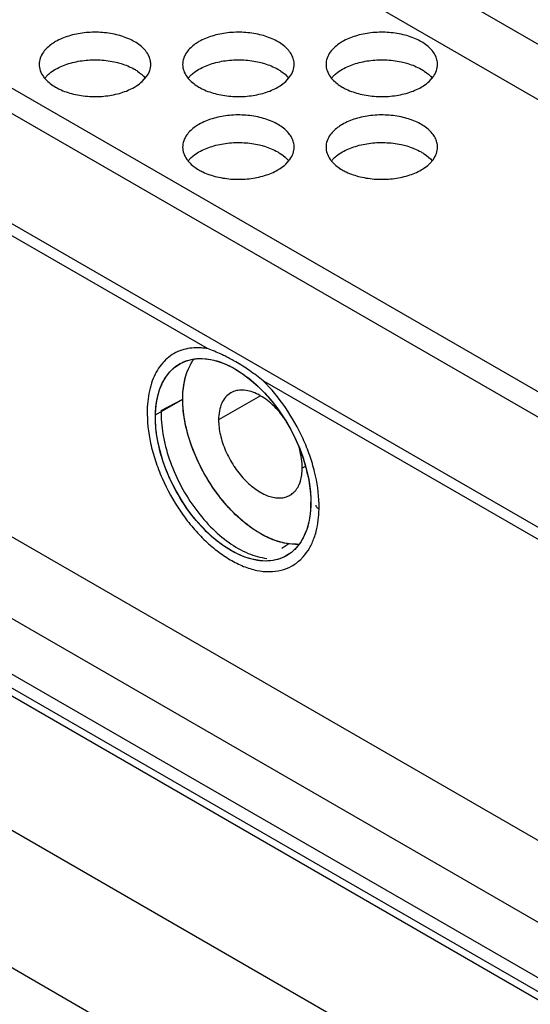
# Model space of a CAD drawing. Header units: inches. Extents: x 0 to 34, y 0 to 22.
# Tile 69 of 108: x 27.39 to 27.687, y 16.346 to 16.92. Entities that reach past the tile are written whole.
import ezdxf

# ---------------------------------------------------------------- set-up
doc = ezdxf.new("R2010")
doc.units = ezdxf.units.IN
doc.header["$LTSCALE"] = 1.87
doc.header["$MEASUREMENT"] = 0
doc.layers.get('0').update_dxf_attribs({"linetype": 'CONTINUOUS'})

msp = doc.modelspace()

# ---------------------------------------------------------------- linework, layer by layer
at = {"color": 6, "linetype": 'CONTINUOUS'}
for p, q in [((28.25823, 16.57869), (27.02322, 17.29177)), ((26.99538, 17.2757), (28.25752, 16.54696)), ((26.84783, 17.19051), (28.25376, 16.37875)), ((26.82807, 17.18713), (28.25343, 16.36415)), ((28.24505, 16.30468), (26.77238, 17.15498)), ((27.49928, 16.72832), (26.7704, 17.14916)), ((26.26893, 17.09233), (28.91362, 15.56532)), ((28.7466, 15.7397), (26.43594, 17.07384)), ((28.91362, 15.48496), (26.26893, 17.01197)), ((26.86903, 16.91669), (28.41045, 16.02669)), ((28.41657, 15.93508), (26.77015, 16.8857)), ((27.40456, 16.88599), (27.40632, 16.88783)), ((27.46137, 16.884), (27.46388, 16.88681)), ((27.48808, 16.88599), (27.48983, 16.88783)), ((27.54489, 16.884), (27.54739, 16.88681)), ((27.57159, 16.88599), (27.57335, 16.88783)), ((27.62841, 16.884), (27.63091, 16.88681)), ((26.79525, 16.87937), (28.4056, 15.94957)), ((26.84543, 16.88273), (28.40895, 15.97998)), ((27.48808, 16.83777), (27.48983, 16.83961)), ((27.54489, 16.83578), (27.54739, 16.83859)), ((27.57159, 16.83777), (27.57335, 16.83961)), ((27.62841, 16.83578), (27.63091, 16.83859)), ((27.51529, 16.71655), (27.52063, 16.71311)), ((28.24672, 16.29675), (27.53175, 16.70957)), ((27.53014, 16.70081), (27.50581, 16.68677)), ((27.46904, 16.68965), (27.48493, 16.69882)), ((27.47238, 16.69229), (27.48493, 16.69882)), ((27.55617, 16.65958), (27.55452, 16.65864)), ((27.54682, 16.61452), (27.54269, 16.61181)), ((27.55067, 16.61431), (27.54682, 16.61452))]:
    msp.add_line(p, q, dxfattribs=at)
for centre, radius, start, end in [((27.49277, 16.68715), 0.04168, 81.0214, 82.62234), ((27.46555, 16.63373), 0.10039, 59.97627, 63.67589), ((27.46906, 16.63553), 0.09073, 12.44687, 15.11195), ((27.50053, 16.63872), 0.059, 356.86408, 358.72443), ((27.49794, 16.63878), 0.06159, 358.72205, 359.96979), ((27.48687, 16.63581), 0.07745, 359.229, 1.41659), ((27.52319, 16.63437), 0.03583, 337.59554, 340.4142), ((27.55043, 16.64091), 0.02661, 270.56397, 274.8912), ((27.53486, 16.62509), 0.02716, 313.7528, 318.19435)]:
    msp.add_arc(centre, radius, start, end, dxfattribs=at)
msp.add_ellipse((27.51428, 16.66353), major_axis=(-0.0307, 0.05614), ratio=0.592243, dxfattribs=at)
for points, knots in [([(27.46632, 16.89395), (27.46632, 16.89487), (27.46607, 16.89677), (27.46499, 16.89951), (27.46322, 16.9021), (27.4599, 16.90543), (27.45425, 16.90888), (27.44611, 16.9116), (27.43698, 16.91288), (27.4276, 16.91262), (27.41872, 16.91084), (27.41328, 16.9086), (27.41088, 16.90721)], [0, 0, 0, 0, 0.042853, 0.08748, 0.135303, 0.187279, 0.304531, 0.438193, 0.582544, 0.729645, 0.871379, 1, 1, 1, 1]), ([(27.54984, 16.89395), (27.54984, 16.89487), (27.54959, 16.89677), (27.5485, 16.89951), (27.54674, 16.9021), (27.54342, 16.90543), (27.53776, 16.90888), (27.52963, 16.9116), (27.5205, 16.91288), (27.51111, 16.91262), (27.50224, 16.91084), (27.49679, 16.9086), (27.49439, 16.90721)], [0, 0, 0, 0, 0.042853, 0.08748, 0.135303, 0.187279, 0.304531, 0.438193, 0.582544, 0.729645, 0.871379, 1, 1, 1, 1]), ([(27.63336, 16.89395), (27.63335, 16.89487), (27.6331, 16.89677), (27.63202, 16.89951), (27.63026, 16.9021), (27.62693, 16.90543), (27.62128, 16.90888), (27.61314, 16.9116), (27.60402, 16.91288), (27.59463, 16.91262), (27.58576, 16.91084), (27.58031, 16.9086), (27.57791, 16.90721)], [0, 0, 0, 0, 0.042853, 0.08748, 0.135303, 0.187279, 0.304531, 0.438193, 0.582544, 0.729645, 0.871379, 1, 1, 1, 1]), ([(27.41088, 16.90721), (27.41014, 16.90679), (27.4075, 16.90511), (27.40513, 16.90295), (27.40381, 16.90109)], [0, 0, 0, 0, 0.270664, 1, 1, 1, 1]), ([(27.49439, 16.90721), (27.49366, 16.90679), (27.49102, 16.90511), (27.48865, 16.90295), (27.48732, 16.90109)], [0, 0, 0, 0, 0.270664, 1, 1, 1, 1]), ([(27.57791, 16.90721), (27.57717, 16.90679), (27.57454, 16.90511), (27.57217, 16.90295), (27.57084, 16.90109)], [0, 0, 0, 0, 0.270664, 1, 1, 1, 1]), ([(27.40381, 16.90109), (27.40304, 16.90002), (27.40181, 16.89774), (27.40136, 16.89518), (27.40136, 16.89395)], [0, 0, 0, 0, 0.51714, 1, 1, 1, 1]), ([(27.48732, 16.90109), (27.48656, 16.90002), (27.48533, 16.89774), (27.48488, 16.89518), (27.48488, 16.89395)], [0, 0, 0, 0, 0.51714, 1, 1, 1, 1]), ([(27.57084, 16.90109), (27.57008, 16.90002), (27.56885, 16.89774), (27.56839, 16.89518), (27.5684, 16.89395)], [0, 0, 0, 0, 0.51714, 1, 1, 1, 1]), ([(27.41088, 16.89114), (27.41327, 16.89252), (27.4187, 16.89476), (27.42754, 16.89654), (27.43689, 16.89681), (27.44314, 16.89594), (27.44617, 16.89523)], [0, 0, 0, 0, 0.228911, 0.481106, 0.742918, 1, 1, 1, 1]), ([(27.44617, 16.89523), (27.44713, 16.895), (27.45078, 16.89402), (27.45431, 16.89257), (27.45672, 16.89119)], [0, 0, 0, 0, 0.26382, 1, 1, 1, 1]), ([(27.49439, 16.89114), (27.49679, 16.89252), (27.50221, 16.89476), (27.51106, 16.89654), (27.52041, 16.89681), (27.52666, 16.89594), (27.52968, 16.89523)], [0, 0, 0, 0, 0.228911, 0.481106, 0.742918, 1, 1, 1, 1]), ([(27.52968, 16.89523), (27.53065, 16.895), (27.53429, 16.89402), (27.53782, 16.89257), (27.54024, 16.89119)], [0, 0, 0, 0, 0.26382, 1, 1, 1, 1]), ([(27.57791, 16.89114), (27.5803, 16.89252), (27.58573, 16.89476), (27.59457, 16.89654), (27.60393, 16.89681), (27.61018, 16.89594), (27.6132, 16.89523)], [0, 0, 0, 0, 0.228911, 0.481106, 0.742918, 1, 1, 1, 1]), ([(27.6132, 16.89523), (27.61417, 16.895), (27.61781, 16.89402), (27.62134, 16.89257), (27.62375, 16.89119)], [0, 0, 0, 0, 0.26382, 1, 1, 1, 1]), ([(27.40136, 16.89395), (27.40136, 16.89272), (27.40181, 16.89017), (27.40303, 16.8879), (27.40379, 16.88683)], [0, 0, 0, 0, 0.483217, 1, 1, 1, 1]), ([(27.40632, 16.88783), (27.40665, 16.88813), (27.40807, 16.88936), (27.40964, 16.89042), (27.41088, 16.89114)], [0, 0, 0, 0, 0.239323, 1, 1, 1, 1]), ([(27.45672, 16.89119), (27.45736, 16.89082), (27.4597, 16.88937), (27.46183, 16.88755), (27.46312, 16.886)], [0, 0, 0, 0, 0.268427, 1, 1, 1, 1]), ([(27.46388, 16.88681), (27.46464, 16.88788), (27.46587, 16.89016), (27.46632, 16.89272), (27.46632, 16.89395)], [0, 0, 0, 0, 0.51714, 1, 1, 1, 1]), ([(27.48488, 16.89395), (27.48488, 16.89272), (27.48533, 16.89017), (27.48655, 16.8879), (27.48731, 16.88683)], [0, 0, 0, 0, 0.483217, 1, 1, 1, 1]), ([(27.48983, 16.88783), (27.49016, 16.88813), (27.49159, 16.88936), (27.49315, 16.89042), (27.49439, 16.89114)], [0, 0, 0, 0, 0.239323, 1, 1, 1, 1]), ([(27.54024, 16.89119), (27.54088, 16.89082), (27.54321, 16.88937), (27.54534, 16.88755), (27.54663, 16.886)], [0, 0, 0, 0, 0.268427, 1, 1, 1, 1]), ([(27.54739, 16.88681), (27.54816, 16.88788), (27.54939, 16.89016), (27.54984, 16.89272), (27.54984, 16.89395)], [0, 0, 0, 0, 0.51714, 1, 1, 1, 1]), ([(27.5684, 16.89395), (27.5684, 16.89272), (27.56885, 16.89017), (27.57007, 16.8879), (27.57082, 16.88683)], [0, 0, 0, 0, 0.483217, 1, 1, 1, 1]), ([(27.57335, 16.88783), (27.57368, 16.88813), (27.5751, 16.88936), (27.57667, 16.89042), (27.57791, 16.89114)], [0, 0, 0, 0, 0.239323, 1, 1, 1, 1]), ([(27.62375, 16.89119), (27.62439, 16.89082), (27.62673, 16.88937), (27.62886, 16.88755), (27.63015, 16.886)], [0, 0, 0, 0, 0.268427, 1, 1, 1, 1]), ([(27.63091, 16.88681), (27.63168, 16.88788), (27.6329, 16.89016), (27.63336, 16.89272), (27.63336, 16.89395)], [0, 0, 0, 0, 0.51714, 1, 1, 1, 1]), ([(27.40379, 16.88683), (27.40421, 16.88625), (27.40618, 16.88384), (27.40872, 16.88194), (27.41079, 16.88074)], [0, 0, 0, 0, 0.230136, 1, 1, 1, 1]), ([(27.45681, 16.88069), (27.45723, 16.88093), (27.45884, 16.88192), (27.46035, 16.88306), (27.46137, 16.884)], [0, 0, 0, 0, 0.260919, 1, 1, 1, 1]), ([(27.48731, 16.88683), (27.48772, 16.88625), (27.48969, 16.88384), (27.49224, 16.88194), (27.4943, 16.88074)], [0, 0, 0, 0, 0.230136, 1, 1, 1, 1]), ([(27.54033, 16.88069), (27.54075, 16.88093), (27.54236, 16.88192), (27.54387, 16.88306), (27.54489, 16.884)], [0, 0, 0, 0, 0.260919, 1, 1, 1, 1]), ([(27.57082, 16.88683), (27.57124, 16.88625), (27.57321, 16.88384), (27.57575, 16.88194), (27.57782, 16.88074)], [0, 0, 0, 0, 0.230136, 1, 1, 1, 1]), ([(27.62384, 16.88069), (27.62427, 16.88093), (27.62587, 16.88192), (27.62738, 16.88306), (27.62841, 16.884)], [0, 0, 0, 0, 0.260919, 1, 1, 1, 1]), ([(27.41079, 16.88074), (27.41155, 16.8803), (27.41488, 16.87855), (27.41848, 16.87733), (27.42128, 16.87666)], [0, 0, 0, 0, 0.235498, 1, 1, 1, 1]), ([(27.42128, 16.87666), (27.42431, 16.87592), (27.4306, 16.87503), (27.44002, 16.87527), (27.44893, 16.87705), (27.4544, 16.8793), (27.45681, 16.88069)], [0, 0, 0, 0, 0.25677, 0.518628, 0.771002, 1, 1, 1, 1]), ([(27.4943, 16.88074), (27.49507, 16.8803), (27.4984, 16.87855), (27.502, 16.87733), (27.50479, 16.87666)], [0, 0, 0, 0, 0.235498, 1, 1, 1, 1]), ([(27.50479, 16.87666), (27.50783, 16.87592), (27.51411, 16.87503), (27.52353, 16.87527), (27.53244, 16.87705), (27.53791, 16.8793), (27.54033, 16.88069)], [0, 0, 0, 0, 0.25677, 0.518628, 0.771002, 1, 1, 1, 1]), ([(27.57782, 16.88074), (27.57858, 16.8803), (27.58192, 16.87855), (27.58552, 16.87733), (27.58831, 16.87666)], [0, 0, 0, 0, 0.235498, 1, 1, 1, 1]), ([(27.58831, 16.87666), (27.59134, 16.87592), (27.59763, 16.87503), (27.60705, 16.87527), (27.61596, 16.87705), (27.62143, 16.8793), (27.62384, 16.88069)], [0, 0, 0, 0, 0.25677, 0.518628, 0.771002, 1, 1, 1, 1]), ([(27.54984, 16.84573), (27.54984, 16.84665), (27.54959, 16.84855), (27.5485, 16.85128), (27.54674, 16.85388), (27.54342, 16.85721), (27.53776, 16.86066), (27.52963, 16.86338), (27.5205, 16.86466), (27.51111, 16.8644), (27.50224, 16.86262), (27.49679, 16.86038), (27.49439, 16.85899)], [0, 0, 0, 0, 0.042853, 0.08748, 0.135303, 0.187279, 0.304531, 0.438193, 0.582544, 0.729645, 0.871379, 1, 1, 1, 1]), ([(27.63336, 16.84573), (27.63335, 16.84665), (27.6331, 16.84855), (27.63202, 16.85128), (27.63026, 16.85388), (27.62693, 16.85721), (27.62128, 16.86066), (27.61314, 16.86338), (27.60402, 16.86466), (27.59463, 16.8644), (27.58576, 16.86262), (27.58031, 16.86038), (27.57791, 16.85899)], [0, 0, 0, 0, 0.042853, 0.08748, 0.135303, 0.187279, 0.304531, 0.438193, 0.582544, 0.729645, 0.871379, 1, 1, 1, 1]), ([(27.49439, 16.85899), (27.49366, 16.85857), (27.49102, 16.85689), (27.48865, 16.85472), (27.48732, 16.85287)], [0, 0, 0, 0, 0.270664, 1, 1, 1, 1]), ([(27.57791, 16.85899), (27.57717, 16.85857), (27.57454, 16.85689), (27.57217, 16.85472), (27.57084, 16.85287)], [0, 0, 0, 0, 0.270664, 1, 1, 1, 1]), ([(27.48732, 16.85287), (27.48656, 16.8518), (27.48533, 16.84952), (27.48488, 16.84696), (27.48488, 16.84573)], [0, 0, 0, 0, 0.51714, 1, 1, 1, 1]), ([(27.57084, 16.85287), (27.57008, 16.8518), (27.56885, 16.84952), (27.56839, 16.84696), (27.5684, 16.84573)], [0, 0, 0, 0, 0.51714, 1, 1, 1, 1]), ([(27.48488, 16.84573), (27.48488, 16.8445), (27.48533, 16.84195), (27.48655, 16.83968), (27.48731, 16.83861)], [0, 0, 0, 0, 0.483217, 1, 1, 1, 1]), ([(27.49439, 16.84292), (27.49679, 16.8443), (27.50221, 16.84654), (27.51106, 16.84832), (27.52041, 16.84859), (27.52666, 16.84772), (27.52968, 16.84701)], [0, 0, 0, 0, 0.228911, 0.481106, 0.742918, 1, 1, 1, 1]), ([(27.52968, 16.84701), (27.53065, 16.84678), (27.53429, 16.84579), (27.53782, 16.84435), (27.54024, 16.84297)], [0, 0, 0, 0, 0.26382, 1, 1, 1, 1]), ([(27.54024, 16.84297), (27.54088, 16.8426), (27.54321, 16.84115), (27.54534, 16.83933), (27.54663, 16.83778)], [0, 0, 0, 0, 0.268427, 1, 1, 1, 1]), ([(27.54739, 16.83859), (27.54816, 16.83966), (27.54939, 16.84194), (27.54984, 16.8445), (27.54984, 16.84573)], [0, 0, 0, 0, 0.51714, 1, 1, 1, 1]), ([(27.5684, 16.84573), (27.5684, 16.8445), (27.56885, 16.84195), (27.57007, 16.83968), (27.57082, 16.83861)], [0, 0, 0, 0, 0.483217, 1, 1, 1, 1]), ([(27.57791, 16.84292), (27.5803, 16.8443), (27.58573, 16.84654), (27.59457, 16.84832), (27.60393, 16.84859), (27.61018, 16.84772), (27.6132, 16.84701)], [0, 0, 0, 0, 0.228911, 0.481106, 0.742918, 1, 1, 1, 1]), ([(27.6132, 16.84701), (27.61417, 16.84678), (27.61781, 16.84579), (27.62134, 16.84435), (27.62375, 16.84297)], [0, 0, 0, 0, 0.26382, 1, 1, 1, 1]), ([(27.62375, 16.84297), (27.62439, 16.8426), (27.62673, 16.84115), (27.62886, 16.83933), (27.63015, 16.83778)], [0, 0, 0, 0, 0.268427, 1, 1, 1, 1]), ([(27.63091, 16.83859), (27.63168, 16.83966), (27.6329, 16.84194), (27.63336, 16.8445), (27.63336, 16.84573)], [0, 0, 0, 0, 0.51714, 1, 1, 1, 1]), ([(27.48731, 16.83861), (27.48772, 16.83803), (27.48969, 16.83562), (27.49224, 16.83372), (27.4943, 16.83252)], [0, 0, 0, 0, 0.230136, 1, 1, 1, 1]), ([(27.48983, 16.83961), (27.49016, 16.83991), (27.49159, 16.84114), (27.49315, 16.8422), (27.49439, 16.84292)], [0, 0, 0, 0, 0.239323, 1, 1, 1, 1]), ([(27.57082, 16.83861), (27.57124, 16.83803), (27.57321, 16.83562), (27.57575, 16.83372), (27.57782, 16.83252)], [0, 0, 0, 0, 0.230136, 1, 1, 1, 1]), ([(27.57335, 16.83961), (27.57368, 16.83991), (27.5751, 16.84114), (27.57667, 16.8422), (27.57791, 16.84292)], [0, 0, 0, 0, 0.239323, 1, 1, 1, 1]), ([(27.4943, 16.83252), (27.49507, 16.83207), (27.4984, 16.83033), (27.502, 16.82911), (27.50479, 16.82844)], [0, 0, 0, 0, 0.235498, 1, 1, 1, 1]), ([(27.50479, 16.82844), (27.50783, 16.8277), (27.51411, 16.8268), (27.52353, 16.82705), (27.53244, 16.82882), (27.53791, 16.83107), (27.54033, 16.83247)], [0, 0, 0, 0, 0.25677, 0.518628, 0.771002, 1, 1, 1, 1]), ([(27.54033, 16.83247), (27.54075, 16.83271), (27.54236, 16.83369), (27.54387, 16.83484), (27.54489, 16.83578)], [0, 0, 0, 0, 0.260919, 1, 1, 1, 1]), ([(27.57782, 16.83252), (27.57858, 16.83207), (27.58192, 16.83033), (27.58552, 16.82911), (27.58831, 16.82844)], [0, 0, 0, 0, 0.235498, 1, 1, 1, 1]), ([(27.58831, 16.82844), (27.59134, 16.8277), (27.59763, 16.8268), (27.60705, 16.82705), (27.61596, 16.82882), (27.62143, 16.83107), (27.62384, 16.83247)], [0, 0, 0, 0, 0.25677, 0.518628, 0.771002, 1, 1, 1, 1]), ([(27.62384, 16.83247), (27.62427, 16.83271), (27.62587, 16.83369), (27.62738, 16.83484), (27.62841, 16.83578)], [0, 0, 0, 0, 0.260919, 1, 1, 1, 1]), ([(27.49812, 16.72848), (27.49703, 16.72862), (27.49284, 16.729), (27.48855, 16.72862), (27.48555, 16.72779)], [0, 0, 0, 0, 0.261499, 1, 1, 1, 1]), ([(27.51006, 16.7237), (27.50917, 16.72415), (27.50563, 16.72582), (27.502, 16.72729), (27.49928, 16.72832)], [0, 0, 0, 0, 0.255859, 1, 1, 1, 1]), ([(27.48555, 16.72779), (27.48398, 16.72735), (27.48091, 16.72616), (27.47674, 16.72348), (27.47309, 16.71998), (27.47001, 16.71573), (27.46755, 16.71077), (27.46576, 16.70517), (27.46463, 16.69902), (27.46431, 16.69475), (27.46425, 16.69255)], [0, 0, 0, 0, 0.111031, 0.221664, 0.334623, 0.452256, 0.576565, 0.709174, 0.850548, 1, 1, 1, 1]), ([(27.48854, 16.72166), (27.49053, 16.72221), (27.49481, 16.72278), (27.49909, 16.72237), (27.50126, 16.72196)], [0, 0, 0, 0, 0.482703, 1, 1, 1, 1]), ([(27.46904, 16.68965), (27.46912, 16.69294), (27.46976, 16.6992), (27.47248, 16.7078), (27.47689, 16.71478), (27.48096, 16.71816), (27.48313, 16.71942)], [0, 0, 0, 0, 0.287667, 0.547026, 0.781123, 1, 1, 1, 1]), ([(27.48313, 16.71942), (27.48355, 16.71966), (27.48528, 16.72058), (27.48712, 16.72128), (27.48854, 16.72166)], [0, 0, 0, 0, 0.248933, 1, 1, 1, 1]), ([(27.48695, 16.71308), (27.48722, 16.71392), (27.48834, 16.71708), (27.48996, 16.72008), (27.49145, 16.72206)], [0, 0, 0, 0, 0.263044, 1, 1, 1, 1]), ([(27.50126, 16.72196), (27.50242, 16.72174), (27.50731, 16.72055), (27.51195, 16.71846), (27.51529, 16.71655)], [0, 0, 0, 0, 0.234719, 1, 1, 1, 1]), ([(27.53175, 16.70957), (27.52914, 16.71159), (27.524, 16.71554), (27.51853, 16.71905), (27.51578, 16.72064)], [0, 0, 0, 0, 0.509425, 1, 1, 1, 1]), ([(27.48493, 16.69882), (27.48493, 16.70017), (27.4851, 16.70523), (27.48599, 16.71028), (27.48718, 16.7138)], [0, 0, 0, 0, 0.266358, 1, 1, 1, 1]), ([(27.48493, 16.69882), (27.48493, 16.7001), (27.48509, 16.7049), (27.48588, 16.70971), (27.48695, 16.71308)], [0, 0, 0, 0, 0.265418, 1, 1, 1, 1]), ([(27.52063, 16.71311), (27.52135, 16.71259), (27.5243, 16.7104), (27.52708, 16.70799), (27.52908, 16.70607)], [0, 0, 0, 0, 0.24322, 1, 1, 1, 1]), ([(27.52908, 16.70607), (27.53231, 16.70299), (27.5384, 16.69618), (27.54615, 16.68475), (27.55241, 16.67234), (27.55547, 16.66359), (27.55665, 16.65918)], [0, 0, 0, 0, 0.243369, 0.496338, 0.751178, 1, 1, 1, 1]), ([(27.5643, 16.63772), (27.56414, 16.64401), (27.56278, 16.65366), (27.559, 16.66623), (27.55383, 16.67906), (27.54535, 16.69413), (27.53654, 16.7048), (27.53175, 16.70957)], [0, 0, 0, 0, 0.234034, 0.359458, 0.488273, 0.748338, 1, 1, 1, 1]), ([(27.51294, 16.70254), (27.51181, 16.70188), (27.50968, 16.70009), (27.50741, 16.69639), (27.50608, 16.69183), (27.50581, 16.68851), (27.50581, 16.68677)], [0, 0, 0, 0, 0.21768, 0.450972, 0.710867, 1, 1, 1, 1]), ([(27.54387, 16.68803), (27.54163, 16.69109), (27.53685, 16.69645), (27.5297, 16.70145), (27.52392, 16.70364), (27.51992, 16.70429), (27.51619, 16.70398), (27.51394, 16.70311), (27.51294, 16.70254)], [0, 0, 0, 0, 0.307461, 0.57976, 0.699179, 0.807322, 0.906281, 1, 1, 1, 1]), ([(27.54682, 16.61452), (27.54317, 16.61496), (27.53549, 16.61724), (27.52457, 16.62359), (27.514, 16.63272), (27.50435, 16.6441), (27.49618, 16.6571), (27.48993, 16.67099), (27.48596, 16.68497), (27.48493, 16.69434), (27.48493, 16.69882)], [0, 0, 0, 0, 0.098706, 0.211691, 0.337299, 0.472023, 0.610933, 0.748564, 0.879814, 1, 1, 1, 1]), ([(27.55115, 16.61431), (27.54749, 16.61421), (27.54174, 16.61521), (27.53438, 16.61812), (27.52859, 16.62127), (27.52283, 16.62525), (27.51516, 16.63171), (27.50629, 16.64146), (27.49735, 16.65488), (27.49047, 16.66942), (27.48608, 16.68417), (27.48493, 16.69409), (27.48493, 16.69882)], [0, 0, 0, 0, 0.094631, 0.147573, 0.204323, 0.264717, 0.328367, 0.463199, 0.60372, 0.743849, 0.877706, 1, 1, 1, 1]), ([(27.46425, 16.69255), (27.46415, 16.68604), (27.46525, 16.67597), (27.46889, 16.6628), (27.47412, 16.64926), (27.48123, 16.63639), (27.48994, 16.62481), (27.49702, 16.6171), (27.50454, 16.61051), (27.51229, 16.60521), (27.52011, 16.60128), (27.52781, 16.59885), (27.53523, 16.59803), (27.54219, 16.59885), (27.54848, 16.6013), (27.55206, 16.60395), (27.55364, 16.60547)], [0, 0, 0, 0, 0.131904, 0.203239, 0.276855, 0.425977, 0.49937, 0.570404, 0.638035, 0.701574, 0.760543, 0.814753, 0.864534, 0.910924, 0.955448, 1, 1, 1, 1]), ([(27.54543, 16.60764), (27.54381, 16.60671), (27.54027, 16.60522), (27.53444, 16.60432), (27.5282, 16.60473), (27.5192, 16.60707), (27.50773, 16.61332), (27.49515, 16.62459), (27.48414, 16.63902), (27.47559, 16.65544), (27.471, 16.66998), (27.46922, 16.68143), (27.46898, 16.68697), (27.46904, 16.68965)], [0, 0, 0, 0, 0.043687, 0.088908, 0.137063, 0.18911, 0.30596, 0.438813, 0.582315, 0.728899, 0.870475, 0.937199, 1, 1, 1, 1]), ([(27.47238, 16.69229), (27.47226, 16.6877), (27.47307, 16.67808), (27.47679, 16.6637), (27.48288, 16.64945), (27.49096, 16.63612), (27.50061, 16.62448), (27.51127, 16.61517), (27.52237, 16.60873), (27.5302, 16.60646), (27.53393, 16.60605)], [0, 0, 0, 0, 0.121266, 0.253058, 0.390645, 0.529134, 0.663246, 0.788275, 0.900973, 1, 1, 1, 1]), ([(27.50581, 16.68677), (27.50581, 16.68382), (27.50663, 16.67763), (27.5097, 16.66854), (27.51444, 16.65978), (27.52046, 16.65208), (27.52727, 16.64605), (27.53344, 16.64268), (27.53826, 16.64139), (27.54157, 16.64115), (27.54466, 16.6416), (27.54654, 16.64238), (27.54739, 16.64287)], [0, 0, 0, 0, 0.128614, 0.270327, 0.417417, 0.561769, 0.695443, 0.812707, 0.864688, 0.912514, 0.957146, 1, 1, 1, 1]), ([(27.55452, 16.65864), (27.55452, 16.66046), (27.5542, 16.66424), (27.55339, 16.66795), (27.55285, 16.66984)], [0, 0, 0, 0, 0.480792, 1, 1, 1, 1]), ([(27.55263, 16.64887), (27.55295, 16.64956), (27.55413, 16.65269), (27.55452, 16.65607), (27.55452, 16.65864)], [0, 0, 0, 0, 0.23052, 1, 1, 1, 1]), ([(27.55766, 16.65508), (27.55797, 16.65369), (27.55901, 16.6483), (27.55953, 16.64281), (27.55953, 16.63875)], [0, 0, 0, 0, 0.260479, 1, 1, 1, 1]), ([(27.55032, 16.64527), (27.55055, 16.64553), (27.55146, 16.64663), (27.55218, 16.64788), (27.55263, 16.64887)], [0, 0, 0, 0, 0.241832, 1, 1, 1, 1]), ([(27.54739, 16.64287), (27.54766, 16.64302), (27.54873, 16.6437), (27.54969, 16.64456), (27.55032, 16.64527)], [0, 0, 0, 0, 0.247654, 1, 1, 1, 1]), ([(27.56432, 16.63477), (27.56384, 16.63505), (27.56319, 16.63556), (27.56268, 16.63644), (27.56259, 16.6369), (27.56259, 16.63712)], [0, 0, 0, 0, 0.5497, 0.783995, 1, 1, 1, 1]), ([(27.55944, 16.6355), (27.55938, 16.63432), (27.559, 16.62987), (27.55805, 16.62546), (27.55695, 16.62236)], [0, 0, 0, 0, 0.263725, 1, 1, 1, 1]), ([(27.56146, 16.61795), (27.56191, 16.61921), (27.56357, 16.62467), (27.56423, 16.63041), (27.56432, 16.63477)], [0, 0, 0, 0, 0.234974, 1, 1, 1, 1]), ([(27.55631, 16.62071), (27.55558, 16.61892), (27.55385, 16.61556), (27.55149, 16.6126), (27.5502, 16.61131)], [0, 0, 0, 0, 0.515658, 1, 1, 1, 1]), ([(27.55511, 16.60699), (27.55647, 16.60851), (27.55896, 16.612), (27.56072, 16.61588), (27.56146, 16.61795)], [0, 0, 0, 0, 0.483202, 1, 1, 1, 1]), ([(27.5502, 16.61131), (27.54984, 16.61095), (27.54837, 16.60958), (27.54673, 16.60839), (27.54543, 16.60764)], [0, 0, 0, 0, 0.253033, 1, 1, 1, 1])]:
    msp.add_open_spline(points, degree=3, knots=knots, dxfattribs=at)

doc.saveas('drawing.dxf')
